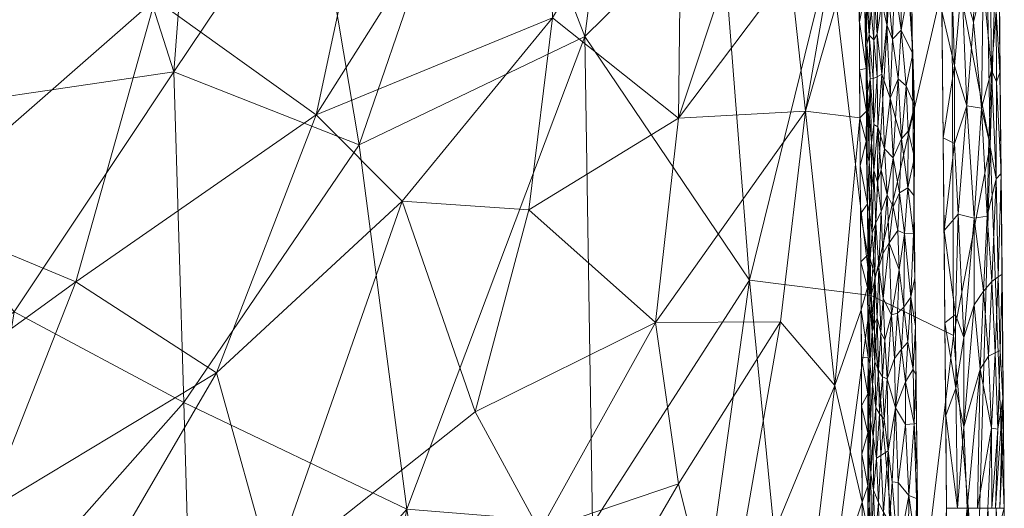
# Model space of a CAD drawing. Header units: millimetres. Extents: x -275 to 275, y 0 to 461.
# Tile 70 of 85: x 232 to 275, y 302 to 323. Entities that reach past the tile are written whole.
import ezdxf

# ---------------------------------------------------------------- set-up
doc = ezdxf.new("R2010")
doc.units = ezdxf.units.MM
doc.layers.add('A-GENM', color=13, linetype='Continuous')

# ---------------------------------------------------------------- blocks, each defined once
blk = doc.blocks.new('MODEL_CCAS1511-1000410R0 - MODEL_CCAS1511-1000410R0-465174-Preview')
at = {"layer": 'A-GENM', "lineweight": 9}
mesh = blk.add_polyface(dxfattribs=at)
corners = [(-272.167, 0), (-272.319, -150.975), (-272.479, -301.95), (-272.223, -329.002), (-270.726, -356.013), (-266.536, -382.739), (-256.83, -407.989), (-238.784, -428.131), (-214.858, -440.747), (-188.814, -448.06), (-162.114, -452.412), (-135.192, -455.069), (-108.188, -456.694), (-81.152, -457.659), (-54.105, -458.187), (-27.053, -458.42), (0, -458.452), (27.053, -458.42), (54.105, -458.187), (81.152, -457.659), (108.188, -456.694), (135.192, -455.069), (162.114, -452.412), (188.814, -448.059), (214.858, -440.746), (238.784, -428.131), (256.83, -407.989), (266.536, -382.739), (270.726, -356.013), (272.223, -329.002), (272.479, -301.95), (272.319, -150.975), (272.167, 0), (-271.479, -141.65), (-253.734, -118.36), (-222.049, -117.596), (-190.328, -117.596), (-158.607, -117.596), (-126.885, -117.596), (-95.164, -117.596), (-63.443, -117.596), (-31.721, -117.596), (0, -117.596), (15.006, -117.596), (30.013, -117.596), (45.019, -117.596), (60.026, -117.596), (75.032, -117.596), (90.039, -117.596), (105.045, -117.596), (120.051, -117.596), (135.058, -117.596), (150.064, -117.596), (165.071, -117.596), (180.077, -117.596), (195.083, -117.596), (210.09, -117.596), (225.096, -117.596), (240.103, -117.596), (255.062, -118.77), (267.363, -127.255), (271.479, -141.65), (271.5, -276.207), (270.746, -343.476), (267.133, -376.894), (262.881, -393.154), (255.834, -408.391), (245.398, -421.522), (232.048, -431.692), (216.932, -439.027), (200.945, -444.221), (167.942, -450.629), (134.487, -454.07), (67.276, -456.933), (0, -457.5), (-67.276, -456.933), (-134.485, -454.07), (-167.944, -450.629), (-200.946, -444.221), (-216.933, -439.027), (-232.048, -431.692), (-245.398, -421.522), (-255.835, -408.389), (-262.881, -393.152), (-267.133, -376.893), (-270.746, -343.476), (-271.5, -276.208), (0, -47.739), (12.205, -52.795), (17.261, -65), (12.205, -77.205), (0, -82.261), (-12.205, -77.205), (-17.261, -65), (-12.205, -52.795), (263.622, -390.318), (260.818, -397.614), (250.836, -414.68), (243.217, -423.183), (232.089, -431.661), (231.82, -431.802), (-231.823, -431.801), (-232.088, -431.662), (-243.217, -423.183), (-250.833, -414.683), (-260.819, -397.613), (-263.623, -390.318)]
mesh.append_faces([[corners[k] for k in face] for face in [(83, 105, 106), (98, 99, 25), (67, 97, 98), (80, 101, 102), (102, 103, 7), (68, 99, 100), (81, 103, 104), (65, 95, 96)]])
mesh.append_faces([[corners[k] for k in face] for face in [(8, 79, 101), (66, 26, 96), (69, 24, 100)]], dxfattribs={"vtx0": -1})
mesh.append_faces([[corners[k] for k in face] for face in [(0, 87, 32), (2, 86, 1), (4, 85, 3), (9, 78, 8), (14, 75, 13), (70, 24, 69)]], dxfattribs={"vtx0": -1, "vtx1": -1})
mesh.append_faces([[corners[k] for k in face] for face in [(94, 0, 38, 39)]], dxfattribs={"vtx0": -1, "vtx1": -1, "vtx3": -1})
mesh.append_faces([[corners[k] for k in face] for face in [(0, 35, 36), (33, 0, 1, 86), (92, 41, 42), (89, 48, 49, 88), (32, 58, 59), (62, 30, 31), (30, 62, 63), (90, 44, 45), (10, 76, 77), (75, 14, 15, 74), (28, 63, 64, 27), (23, 70, 71, 22), (70, 23, 24), (72, 21, 22, 71)]], dxfattribs={"vtx0": -1, "vtx2": -1})
mesh.append_faces([[corners[k] for k in face] for face in [(0, 36, 37, 38), (32, 52, 53, 54), (89, 46, 47, 48), (76, 10, 11, 12), (74, 15, 16, 17), (63, 28, 29, 30), (73, 18, 19, 20)]], dxfattribs={"vtx0": -1, "vtx3": -1})
mesh.append_faces([[corners[k] for k in face] for face in [(97, 26, 66)]], dxfattribs={"vtx1": -1})
mesh.append_faces([[corners[k] for k in face] for face in [(94, 87, 0), (87, 88, 32), (33, 34, 0), (34, 35, 0), (50, 51, 88, 49), (57, 58, 32, 56), (55, 56, 32, 54), (60, 61, 32), (59, 60, 32), (78, 79, 8)]], dxfattribs={"vtx1": -1, "vtx2": -1})
mesh.append_faces([[corners[k] for k in face] for face in [(51, 52, 32, 88)]], dxfattribs={"vtx1": -1, "vtx2": -1, "vtx3": -1})
mesh.append_faces([[corners[k] for k in face] for face in [(93, 94, 39, 40), (92, 93, 40, 41), (91, 92, 42, 43), (90, 91, 43, 44), (85, 86, 2, 3), (45, 46, 89, 90), (31, 32, 61, 62), (84, 85, 4, 5), (77, 78, 9, 10), (75, 76, 12, 13), (73, 74, 17, 18), (72, 73, 20, 21)]], dxfattribs={"vtx1": -1, "vtx3": -1})
mesh.append_faces([[corners[k] for k in face] for face in [(64, 95, 27), (5, 106, 84), (82, 105, 6), (6, 104, 82)]], dxfattribs={"vtx2": -1})
mesh = blk.add_polyface(dxfattribs=at)
corners = [(-274.812, -290.819, -1.609), (-274.894, -296.383, -1.858), (-274.583, -296.382, -1.153), (-274.254, -277.347, -0.749), (-273.459, -272.889, -0.205), (-274.275, -268.896, -0.777), (-274.845, -273.247, -1.729), (-274.943, -269.149, -2.57), (-274.952, -277.348, -2.562), (-274.809, -281.447, -1.612), (-274.396, -283.79, -0.903), (-273.315, -291.803, -0.145), (-273.37, -301.949, -0.373), (-272.471, -293.751), (-274.961, -285.547, -2.554), (-274.81, -265.33, -1.642), (-274.337, -260.472, -0.851), (-274.934, -260.95, -2.578), (-274.824, -256.868, -1.701), (-274.105, -289.648, -0.604), (-273.999, -296.025, -0.517), (-272.456, -280.216), (-272.451, -274.879), (-273.414, -281.649, -0.184), (-272.462, -285.552), (-274.97, -293.746, -2.545), (-274.62, -301.947, -1.641), (-274.979, -301.946, -2.537), (-273.497, -264.041, -0.225), (-272.445, -269.543), (-272.439, -264.206), (-274.26, -301.948, -0.745), (-272.479, -301.95), (-273.056, -257.128, -0.073)]
mesh.append_faces([[corners[k] for k in face] for face in [(13, 12, 32)]], dxfattribs={"vtx0": -1})
mesh.append_faces([[corners[k] for k in face] for face in [(14, 9, 8), (26, 1, 27), (30, 28, 29), (24, 11, 13), (27, 1, 25)]], dxfattribs={"vtx0": -1, "vtx1": -1})
mesh.append_faces([[corners[k] for k in face] for face in [(0, 1, 2), (3, 4, 5), (3, 9, 10), (11, 12, 13), (0, 9, 14), (15, 5, 16), (0, 10, 9), (17, 15, 18), (6, 15, 7), (15, 6, 5), (19, 10, 0), (3, 5, 6), (19, 2, 20), (4, 23, 22), (28, 16, 5), (28, 5, 4), (28, 4, 29), (4, 3, 23), (10, 23, 3), (20, 11, 19), (8, 9, 6), (3, 6, 9), (20, 2, 31), (26, 2, 1), (19, 0, 2), (23, 19, 11), (11, 24, 23), (12, 11, 20), (0, 25, 1), (23, 10, 19), (33, 28, 30)]], dxfattribs={"vtx0": -1, "vtx1": -1, "vtx2": -1})
mesh.append_faces([[corners[k] for k in face] for face in [(6, 7, 8), (15, 17, 7), (0, 14, 25), (2, 26, 31), (20, 31, 12), (4, 22, 29)]], dxfattribs={"vtx0": -1, "vtx2": -1})
mesh.append_faces([[corners[k] for k in face] for face in [(21, 22, 23, 24)]], dxfattribs={"vtx1": -1, "vtx2": -1})
mesh = blk.add_polyface(dxfattribs=at)
corners = [(-260.071, -284.144, -73.064), (-263.931, -311.84, -65.136), (-266.204, -288.686, -56.036), (-273.792, -297.628, -20.651), (-274.372, -317.688, -16.692), (-274.979, -301.946, -2.537), (-269.204, -311.178, -47.787), (-270.83, -293.193, -38.531), (-272.769, -309.439, -30.173), (-272.703, -326.339, -30.284), (-211.487, -303.786, -150), (-210.509, -317.747, -150), (-225.409, -318.894, -132.31), (-249.073, -301.905, -97.902), (-239.833, -291.397, -113.352), (-239.401, -306.538, -113.936), (-257.128, -301.254, -81.719), (-252.608, -279.6, -89.551), (-256.797, -322.41, -82.054), (-226.994, -281.171, -131.922), (-223.974, -266.143, -135.672), (-212.617, -278.707, -150), (-243.995, -275.076, -105.476), (-212.466, -289.826, -150), (-221.159, -288.525, -139.541), (-238.974, -320.888, -113.532), (-232.046, -310.477, -124.375), (-262.661, -328.199, -67.662), (-267.434, -326.092, -53.804), (-207.527, -331.43, -150), (-219.74, -331.297, -137.22), (-247.013, -317.722, -101.027), (-234.4, -270.587, -120.842), (-212.847, -261.748, -150), (-274.043, -336.134, -15.778), (-270.486, -332.887, -41.014), (-229.639, -295.496, -128.305), (-223.235, -304.162, -136.35), (-233.113, -339.217, -118.601), (-252.468, -333.635, -89.225), (-244.963, -329.839, -103.003), (-274.716, -329.289, -2.492)]
mesh.append_faces([[corners[k] for k in face] for face in [(0, 1, 2), (3, 4, 5), (2, 6, 7), (17, 16, 0), (23, 24, 21), (5, 4, 41)]], dxfattribs={"vtx0": -1, "vtx1": -1})
mesh.append_faces([[corners[k] for k in face] for face in [(1, 6, 2), (8, 9, 4), (13, 14, 15), (13, 16, 17), (1, 16, 18), (19, 20, 21), (13, 22, 14), (12, 25, 26), (1, 27, 28), (31, 13, 15), (9, 34, 4), (35, 6, 28), (19, 14, 32), (36, 26, 15), (18, 16, 13), (1, 0, 16), (28, 6, 1), (8, 6, 9), (24, 19, 21), (24, 36, 19), (30, 12, 11), (36, 24, 37), (37, 26, 36), (38, 25, 12), (23, 37, 24), (10, 12, 37), (39, 31, 40), (14, 19, 36), (12, 26, 37), (15, 26, 25), (15, 25, 31), (36, 15, 14), (40, 31, 25), (18, 13, 31), (18, 31, 39), (1, 18, 27), (6, 35, 9), (3, 8, 4), (6, 8, 7)]], dxfattribs={"vtx0": -1, "vtx1": -1, "vtx2": -1})
mesh.append_faces([[corners[k] for k in face] for face in [(10, 11, 12), (11, 29, 30), (22, 32, 14), (17, 22, 13), (23, 10, 37), (32, 20, 19), (3, 7, 8)]], dxfattribs={"vtx1": -1, "vtx2": -1})
mesh.append_faces([[corners[k] for k in face] for face in [(20, 33, 21)]], dxfattribs={"vtx2": -1})
mesh = blk.add_polyface(dxfattribs=at)
corners = [(-260.852, -303.008, -32.392), (-254.843, -300.968, -41.989), (-256.205, -294.981, -39.998), (-243.232, -299.142, -55.862), (-240.815, -307.827, -58.151), (-234.41, -296.809, -64.316), (-266.366, -319.171, -19.182), (-267.624, -307.271, -14.799), (-268.719, -318.891, -2.48), (-268.817, -302.218, -2.486), (-266.046, -293.94, -20.308), (-234.723, -311.776, -63.658), (-245.144, -319.011, -53.295), (-238.156, -324.032, -59.827), (-230.988, -325.15, -65.885), (-244.032, -335.179, -53.065), (-247.444, -329.746, -50.031), (-230.795, -301.785, -67.348), (-222.121, -302.637, -74.145), (-222.232, -291.163, -74.29), (-255.39, -323.231, -40.631), (-248.868, -315.266, -49.338), (-260.854, -318.868, -32.103), (-259.848, -310.001, -34.141), (-249.385, -291.431, -49.013), (-267.943, -328.331, -12.039), (-265.697, -325.314, -20.859), (-268.768, -310.554, -2.483), (-268.67, -327.228, -2.477), (-265.277, -310.039, -22.64), (-262.725, -295.424, -28.637), (-261.017, -332.51, -30.888), (-265.166, -331.842, -21.763), (-254.365, -314.9, -42.432), (-252.04, -306.128, -45.706), (-225.788, -328.932, -69.495), (-220.093, -316.386, -74.857), (-227.561, -314.753, -69.431), (-255.041, -334.677, -40.186), (-224.843, -285.992, -72.306), (-234.558, -289.102, -64.21), (-257.651, -288.125, -37.695), (-262.22, -287.326, -29.535), (-268.866, -293.881, -2.49)]
mesh.append_faces([[corners[k] for k in face] for face in [(28, 6, 8), (8, 7, 27)]], dxfattribs={"vtx0": -1, "vtx1": -1})
mesh.append_faces([[corners[k] for k in face] for face in [(0, 1, 2), (3, 4, 5), (6, 7, 8), (9, 7, 10), (11, 12, 13), (14, 13, 15), (13, 12, 16), (17, 18, 19), (20, 12, 21), (6, 22, 23), (17, 5, 4), (2, 1, 24), (6, 25, 26), (1, 3, 24), (17, 4, 11), (6, 28, 25), (7, 29, 30), (31, 22, 32), (29, 7, 6), (21, 33, 20), (34, 1, 23), (14, 35, 36), (36, 37, 14), (13, 14, 37), (11, 13, 37), (11, 37, 18), (11, 4, 12), (12, 38, 16), (21, 12, 4), (38, 12, 20), (3, 21, 4), (33, 21, 34), (23, 33, 34), (22, 20, 33), (18, 17, 11), (19, 39, 5), (19, 5, 17), (3, 5, 40), (24, 3, 40), (3, 34, 21), (22, 31, 20), (32, 26, 25), (32, 22, 26), (22, 6, 26), (23, 1, 0), (3, 1, 34), (23, 0, 29), (23, 22, 33), (30, 2, 41), (30, 42, 10), (7, 30, 10), (2, 30, 0), (5, 39, 40), (23, 29, 6), (30, 29, 0)]], dxfattribs={"vtx0": -1, "vtx1": -1, "vtx2": -1})
mesh.append_faces([[corners[k] for k in face] for face in [(7, 9, 27)]], dxfattribs={"vtx0": -1, "vtx2": -1})
mesh.append_faces([[corners[k] for k in face] for face in [(43, 9, 10)]], dxfattribs={"vtx1": -1, "vtx2": -1})
mesh = blk.add_polyface(dxfattribs=at)
corners = [(-269.269, -298.117, -1.237), (-269.383, -300.591, -1.015), (-269.224, -300.577, -1.353), (-270.372, -303.073, -0.192), (-270.839, -302.508, -0.061), (-270.695, -305.581, -0.091), (-270.815, -299.294, -0.065), (-270.362, -299.928, -0.195), (-271.077, -305.615, -0.025), (-271.177, -302.373, -0.015), (-269.433, -304.124, -0.934), (-269.309, -302.738, -1.154), (-269.526, -302.192, -0.804), (-269.065, -302.915, -2.085), (-269.061, -305.214, -2.13), (-268.805, -304.302, -2.486), (-268.829, -300.134, -2.487), (-269.064, -300.995, -2.093), (-268.817, -302.218, -2.486), (-269.19, -303.473, -1.453), (-269.118, -302.095, -1.727), (-269.568, -299.942, -0.752), (-269.734, -301.779, -0.579), (-269.862, -299.563, -0.472), (-269.945, -304.435, -0.412), (-270.114, -303.088, -0.31), (-270.257, -306.301, -0.238), (-269.622, -304.233, -0.69), (-270.006, -301.326, -0.373), (-271.147, -300.333, -0.018), (-270.095, -298.806, -0.32), (-269.289, -305.041, -1.196), (-269.175, -305.777, -1.497), (-269.108, -304.348, -1.776), (-269.097, -299.908, -1.833), (-269.057, -299.11, -2.159), (-271.217, -301.433), (-271.194, -303.536), (-271.241, -299.331)]
mesh.append_faces([[corners[k] for k in face] for face in [(16, 17, 18)]], dxfattribs={"vtx0": -1, "vtx1": -1})
mesh.append_faces([[corners[k] for k in face] for face in [(0, 1, 2), (3, 4, 5), (6, 4, 7), (8, 4, 9), (10, 11, 12), (13, 14, 15), (19, 20, 2), (21, 12, 1), (21, 22, 12), (22, 21, 23), (20, 13, 17), (24, 25, 26), (3, 25, 7), (3, 7, 4), (22, 24, 27), (25, 24, 28), (29, 4, 6), (4, 29, 9), (7, 28, 30), (23, 30, 28), (22, 23, 28), (24, 22, 28), (12, 22, 27), (10, 12, 27), (1, 12, 11), (2, 1, 11), (11, 31, 19), (31, 11, 10), (32, 33, 19), (20, 19, 33), (2, 11, 19), (13, 20, 33), (2, 20, 34), (14, 13, 33), (35, 17, 16), (17, 35, 34), (20, 17, 34), (17, 13, 18), (29, 36, 9), (37, 8, 9), (8, 5, 4), (7, 25, 28), (26, 25, 3)]], dxfattribs={"vtx0": -1, "vtx1": -1, "vtx2": -1})
mesh.append_faces([[corners[k] for k in face] for face in [(9, 36, 37)]], dxfattribs={"vtx0": -1, "vtx2": -1})
mesh.append_faces([[corners[k] for k in face] for face in [(15, 18, 13), (38, 36, 29)]], dxfattribs={"vtx1": -1, "vtx2": -1})
mesh = blk.add_polyface(dxfattribs=at)
corners = [(-273.936, -307.982, -0.464), (-273.37, -301.949, -0.373), (-273.815, -301.948, -0.559), (-274.705, -305.378, -1.349), (-274.431, -301.947, -1.171), (-274.602, -301.947, -1.597), (-273.227, -305.48, -0.112), (-273.666, -310.773, -0.3), (-272.883, -307.16, -0.032), (-272.864, -310.359, -0.03), (-272.403, -309.987), (-274.89, -312.109, -1.857), (-274.917, -306.705, -1.913), (-274.914, -308.778, -2.525), (-274.791, -301.946, -2.067), (-274.946, -305.362, -2.531), (-274.881, -312.194, -2.519), (-274.587, -308.696, -1.147), (-274.715, -311.983, -1.39), (-274.44, -311.783, -0.954), (-274.424, -305.422, -0.92), (-274.08, -311.37, -0.582), (-274.26, -301.948, -0.745), (-272.945, -301.949, -0.195), (-272.984, -314.704, -0.056), (-273.226, -309.356, -0.113), (-273.678, -314.532, -0.318), (-272.441, -305.968), (-272.479, -301.95), (-272.365, -314.005), (-274.294, -308.545, -0.774), (-274.234, -314.618, -0.739), (-274.804, -308.795, -1.566), (-274.979, -301.946, -2.536)]
mesh.append_faces([[corners[k] for k in face] for face in [(15, 14, 33)]], dxfattribs={"vtx0": -1})
mesh.append_faces([[corners[k] for k in face] for face in [(22, 20, 2)]], dxfattribs={"vtx0": -1, "vtx1": -1})
mesh.append_faces([[corners[k] for k in face] for face in [(6, 0, 7), (8, 9, 10), (11, 12, 13), (14, 15, 12), (17, 18, 19), (4, 3, 20), (0, 21, 7), (0, 2, 20), (24, 25, 26), (30, 21, 0), (31, 21, 19), (11, 18, 32), (12, 32, 3), (12, 3, 5), (3, 17, 20), (30, 20, 17), (30, 0, 20), (19, 30, 17), (30, 19, 21), (17, 32, 18), (7, 21, 26), (26, 25, 7), (6, 7, 25), (3, 32, 17), (11, 32, 12), (0, 6, 1), (6, 8, 23), (8, 6, 25), (8, 25, 9), (23, 8, 27), (25, 24, 9)]], dxfattribs={"vtx0": -1, "vtx1": -1, "vtx2": -1})
mesh.append_faces([[corners[k] for k in face] for face in [(0, 1, 2), (3, 4, 5), (11, 13, 16), (6, 23, 1), (12, 5, 14)]], dxfattribs={"vtx0": -1, "vtx2": -1})
mesh.append_faces([[corners[k] for k in face] for face in [(22, 4, 20), (29, 10, 9), (10, 27, 8), (15, 13, 12)]], dxfattribs={"vtx1": -1, "vtx2": -1})
mesh.append_faces([[corners[k] for k in face] for face in [(27, 28, 23)]], dxfattribs={"vtx2": -1})
mesh = blk.add_polyface(dxfattribs=at)
corners = [(-271.077, -305.615, -0.025), (-271.147, -307.74), (-271.033, -307.977, -0.03), (-269.175, -305.777, -1.497), (-269.1, -306.542, -1.811), (-269.108, -304.348, -1.776), (-270.257, -306.301, -0.238), (-270.695, -305.581, -0.091), (-270.69, -307.43, -0.091), (-269.289, -305.041, -1.196), (-269.19, -303.473, -1.453), (-269.063, -306.912, -2.087), (-269.061, -305.214, -2.13), (-270.372, -303.073, -0.192), (-269.26, -307.322, -1.254), (-269.372, -308.308, -1.024), (-269.25, -309.632, -1.263), (-269.409, -306.322, -0.969), (-269.904, -307.561, -0.438), (-269.945, -304.435, -0.412), (-269.562, -306.047, -0.757), (-269.766, -305.818, -0.549), (-269.701, -307.645, -0.605), (-269.805, -309.262, -0.51), (-269.623, -309.576, -0.678), (-270.515, -308.856, -0.139), (-270.224, -308.445, -0.251), (-270.794, -309.152, -0.067), (-269.622, -304.233, -0.69), (-269.147, -308.212, -1.585), (-269.527, -307.942, -0.795), (-269.433, -304.124, -0.934), (-269.072, -308.507, -1.978), (-269.471, -310.196, -0.86), (-268.793, -306.386, -2.485), (-268.805, -304.302, -2.486), (-270.09, -310.335, -0.315), (-271.194, -303.536), (-271.17, -305.638), (-271.123, -309.842), (-268.78, -308.47, -2.484)]
mesh.append_faces([[corners[k] for k in face] for face in [(1, 0, 38), (34, 11, 40)]], dxfattribs={"vtx0": -1, "vtx1": -1})
mesh.append_faces([[corners[k] for k in face] for face in [(0, 1, 2), (3, 4, 5), (6, 7, 8), (9, 3, 10), (4, 11, 12), (13, 7, 6), (14, 15, 16), (17, 14, 9), (6, 18, 19), (20, 21, 22), (23, 24, 22), (14, 17, 15), (6, 25, 26), (26, 18, 6), (8, 2, 27), (2, 8, 0), (20, 28, 21), (3, 29, 4), (17, 20, 30), (17, 9, 31), (3, 9, 14), (3, 14, 29), (16, 29, 14), (12, 5, 4), (29, 32, 4), (4, 32, 11), (20, 31, 28), (17, 30, 15), (33, 15, 30), (31, 20, 17), (28, 19, 21), (19, 18, 21), (22, 21, 18), (23, 22, 18), (20, 22, 30), (36, 23, 18), (22, 24, 30), (8, 27, 25), (6, 8, 25), (8, 7, 0), (18, 26, 36), (40, 11, 32), (34, 12, 11)]], dxfattribs={"vtx0": -1, "vtx1": -1, "vtx2": -1})
mesh.append_faces([[corners[k] for k in face] for face in [(12, 34, 35), (0, 37, 38)]], dxfattribs={"vtx0": -1, "vtx2": -1})
mesh.append_faces([[corners[k] for k in face] for face in [(1, 39, 2)]], dxfattribs={"vtx1": -1, "vtx2": -1})
mesh = blk.add_polyface(dxfattribs=at)
corners = [(-269.54, -312.4, -0.759), (-269.408, -314.333, -0.92), (-269.358, -312.037, -1.024), (-270.09, -310.335, -0.315), (-270.344, -310.417, -0.196), (-270.421, -312.293, -0.165), (-269.372, -308.308, -1.024), (-269.351, -309.951, -1.053), (-269.25, -309.632, -1.263), (-270.622, -310.668, -0.106), (-269.072, -308.507, -1.978), (-269.076, -310.723, -1.895), (-269.042, -311.532, -2.185), (-269.255, -313.885, -1.205), (-269.168, -312.763, -1.448), (-269.1, -313.505, -1.689), (-269.15, -310.772, -1.543), (-269.993, -313.466, -0.362), (-269.471, -310.196, -0.86), (-269.729, -311.051, -0.569), (-269.805, -309.262, -0.51), (-271.033, -307.977, -0.03), (-271.123, -309.842), (-270.921, -311.101, -0.044), (-271.038, -313.85, -0.026), (-271.099, -311.944), (-271.076, -314.046), (-270.794, -309.152, -0.067), (-268.768, -310.554, -2.483), (-268.78, -308.47, -2.484), (-270.224, -308.445, -0.251), (-270.649, -313.869, -0.095), (-270.356, -313.995, -0.184), (-269.147, -308.212, -1.585), (-269.623, -309.576, -0.678), (-269.709, -312.98, -0.578), (-269.527, -307.942, -0.795), (-269.056, -312.944, -1.963), (-270.515, -308.856, -0.139), (-268.756, -312.639, -2.483)]
mesh.append_faces([[corners[k] for k in face] for face in [(0, 1, 2), (3, 4, 5), (6, 7, 8), (9, 5, 4), (10, 11, 12), (13, 14, 2), (14, 15, 16), (15, 11, 16), (17, 3, 5), (18, 0, 2), (19, 20, 3), (19, 3, 17), (21, 22, 23), (23, 9, 27), (30, 4, 3), (9, 31, 5), (31, 23, 24), (24, 23, 25), (32, 17, 5), (11, 33, 16), (8, 16, 33), (19, 34, 20), (18, 34, 0), (7, 6, 18), (14, 8, 2), (35, 0, 19), (14, 16, 8), (0, 34, 19), (18, 36, 34), (15, 37, 11), (31, 32, 5), (19, 17, 35), (9, 4, 38), (27, 9, 38), (9, 23, 31), (23, 27, 21), (4, 30, 38), (12, 11, 37), (33, 11, 10), (39, 12, 37), (28, 10, 12), (18, 2, 7), (2, 8, 7)]], dxfattribs={"vtx0": -1, "vtx1": -1, "vtx2": -1})
mesh.append_faces([[corners[k] for k in face] for face in [(24, 25, 26), (10, 28, 29), (23, 22, 25), (12, 39, 28)]], dxfattribs={"vtx0": -1, "vtx2": -1})
mesh = blk.add_polyface(dxfattribs=at)
corners = [(-273.135, -324.789, -0.136), (-273.352, -319.407, -0.184), (-273.645, -323.04, -0.359), (-273.712, -326.536, -0.448), (-274.067, -324.751, -0.709), (-274.428, -320.961, -1.054), (-274.386, -324.615, -1.085), (-273.991, -319.312, -0.562), (-272.275, -323.513), (-272.822, -321.145, -0.038), (-272.725, -324.516, -0.032), (-272.823, -317.772, -0.031), (-274.845, -316.471, -1.805), (-274.815, -319.027, -2.508), (-274.785, -320.853, -1.779), (-274.311, -317.949, -0.855), (-274.625, -316.239, -1.276), (-272.984, -314.704, -0.056), (-273.678, -314.532, -0.318), (-274.234, -314.618, -0.739), (-274.631, -323.513, -1.484), (-274.643, -320.454, -1.405), (-274.783, -322.443, -2.502), (-274.755, -325.732, -2.014), (-274.75, -325.859, -2.496), (-272.327, -318.024), (-274.44, -311.783, -0.954), (-274.715, -311.983, -1.39), (-274.89, -312.109, -1.857), (-274.08, -311.37, -0.582), (-274.848, -315.611, -2.513), (-274.881, -312.194, -2.519), (-272.864, -310.359, -0.03), (-272.365, -314.005)]
mesh.append_faces([[corners[k] for k in face] for face in [(30, 28, 31), (13, 12, 30), (33, 11, 25)]], dxfattribs={"vtx0": -1, "vtx1": -1})
mesh.append_faces([[corners[k] for k in face] for face in [(0, 1, 2), (0, 2, 3), (4, 5, 6), (2, 7, 4), (7, 5, 4), (8, 9, 10), (9, 11, 1), (12, 13, 14), (5, 15, 16), (1, 17, 18), (1, 18, 7), (10, 9, 0), (19, 7, 18), (7, 15, 5), (14, 20, 21), (21, 12, 14), (14, 22, 23), (11, 9, 25), (1, 0, 9), (7, 2, 1), (3, 2, 4), (16, 19, 26), (12, 27, 28), (16, 26, 27), (19, 18, 29), (32, 17, 33), (11, 33, 17), (7, 19, 15), (16, 15, 19), (5, 21, 20), (5, 20, 6), (23, 20, 14), (5, 16, 21), (12, 21, 16), (27, 12, 16), (30, 12, 28), (1, 11, 17)]], dxfattribs={"vtx0": -1, "vtx1": -1, "vtx2": -1})
mesh.append_faces([[corners[k] for k in face] for face in [(23, 22, 24), (9, 8, 25)]], dxfattribs={"vtx0": -1, "vtx2": -1})
mesh.append_faces([[corners[k] for k in face] for face in [(13, 22, 14)]], dxfattribs={"vtx1": -1, "vtx2": -1})
mesh = blk.add_polyface(dxfattribs=at)
corners = [(-271.074, -315.503, -0.02), (-270.803, -315.852, -0.058), (-271.038, -313.85, -0.026), (-269.047, -315.153, -1.922), (-268.744, -314.723, -2.482), (-269.056, -312.944, -1.963), (-270.436, -315.631, -0.152), (-270.649, -313.869, -0.095), (-270.522, -317.977, -0.119), (-269.709, -312.98, -0.578), (-269.644, -314.825, -0.628), (-269.54, -312.4, -0.759), (-269.902, -315.542, -0.411), (-269.993, -313.466, -0.362), (-270.163, -315.03, -0.264), (-271.076, -314.046), (-271.052, -316.148), (-269.255, -313.885, -1.205), (-269.217, -315.835, -1.259), (-269.139, -314.81, -1.502), (-269.031, -317.372, -1.902), (-268.996, -317.875, -2.203), (-269.117, -316.981, -1.515), (-269.408, -314.333, -0.92), (-269.358, -312.037, -1.024), (-269.499, -318.492, -0.749), (-269.486, -316.101, -0.793), (-269.638, -316.625, -0.619), (-270.356, -313.995, -0.184), (-269.1, -313.505, -1.689), (-268.756, -312.639, -2.483), (-270.166, -317.152, -0.253), (-270.817, -318.304, -0.052), (-271.091, -317.169, -0.017), (-269.327, -316.605, -1.022), (-271.029, -318.251), (-269.79, -317.539, -0.479), (-269.168, -312.763, -1.448), (-268.731, -316.807, -2.481), (-269.215, -317.814, -1.22)]
mesh.append_faces([[corners[k] for k in face] for face in [(4, 3, 38)]], dxfattribs={"vtx0": -1, "vtx1": -1})
mesh.append_faces([[corners[k] for k in face] for face in [(0, 1, 2), (3, 4, 5), (1, 6, 7), (6, 1, 8), (9, 10, 11), (12, 13, 14), (17, 18, 19), (20, 21, 3), (18, 22, 19), (23, 17, 24), (25, 26, 27), (28, 6, 14), (2, 1, 7), (5, 29, 3), (9, 12, 10), (6, 8, 31), (32, 1, 33), (26, 34, 23), (14, 6, 31), (6, 28, 7), (33, 1, 0), (12, 31, 36), (31, 12, 14), (12, 36, 27), (1, 32, 8), (10, 26, 23), (10, 23, 11), (34, 18, 17), (34, 17, 23), (37, 17, 19), (29, 37, 19), (27, 26, 10), (25, 34, 26), (12, 27, 10), (19, 22, 3), (19, 3, 29), (3, 21, 38), (34, 39, 18), (18, 39, 22), (3, 22, 20), (13, 28, 14), (12, 9, 13), (15, 0, 2), (16, 33, 0)]], dxfattribs={"vtx0": -1, "vtx1": -1, "vtx2": -1})
mesh.append_faces([[corners[k] for k in face] for face in [(5, 4, 30), (33, 16, 35)]], dxfattribs={"vtx0": -1, "vtx2": -1})
mesh.append_faces([[corners[k] for k in face] for face in [(15, 16, 0)]], dxfattribs={"vtx1": -1, "vtx2": -1})
mesh = blk.add_polyface(dxfattribs=at)
corners = [(-269.042, -319.989, -1.683), (-268.983, -321.027, -1.946), (-269.003, -319.173, -1.972), (-269.169, -320.573, -1.254), (-269.215, -317.814, -1.22), (-269.328, -318.6, -0.986), (-270.033, -319.745, -0.306), (-269.79, -317.539, -0.479), (-270.166, -317.152, -0.253), (-270.729, -320.281, -0.063), (-270.522, -317.977, -0.119), (-270.817, -318.304, -0.052), (-270.505, -322.691, -0.106), (-270.372, -320.572, -0.155), (-268.719, -318.891, -2.48), (-268.996, -317.875, -2.203), (-268.707, -320.975, -2.48), (-269.291, -320.599, -1.008), (-269.126, -322.479, -1.294), (-270.263, -318.877, -0.203), (-269.021, -322.085, -1.654), (-271.078, -319.413, -0.016), (-271.01, -321.659, -0.02), (-270.131, -322.299, -0.24), (-269.879, -322.916, -0.369), (-269.667, -320.782, -0.549), (-269.499, -318.492, -0.749), (-269.461, -320.665, -0.763), (-269.322, -322.271, -0.921), (-271.091, -317.169, -0.017), (-271.029, -318.251), (-271.005, -320.353), (-270.982, -322.455), (-269.638, -316.625, -0.619), (-268.731, -316.807, -2.481), (-269.031, -317.372, -1.902), (-269.117, -316.981, -1.515), (-268.695, -323.059, -2.479), (-269.122, -319.081, -1.428), (-269.327, -316.605, -1.022), (-269.473, -322.517, -0.717)]
mesh.append_faces([[corners[k] for k in face] for face in [(14, 2, 16)]], dxfattribs={"vtx0": -1, "vtx1": -1})
mesh.append_faces([[corners[k] for k in face] for face in [(0, 1, 2), (3, 4, 5), (6, 7, 8), (9, 10, 11), (12, 13, 9), (10, 9, 13), (2, 14, 15), (2, 1, 16), (3, 17, 18), (5, 17, 3), (19, 6, 8), (20, 1, 0), (21, 22, 9), (22, 12, 9), (6, 13, 23), (13, 19, 10), (24, 6, 23), (6, 25, 7), (26, 7, 25), (27, 28, 17), (21, 29, 30), (29, 21, 11), (31, 22, 21), (9, 11, 21), (6, 24, 25), (26, 33, 7), (2, 15, 35), (35, 36, 0), (35, 0, 2), (3, 20, 0), (3, 0, 38), (0, 36, 38), (4, 39, 5), (36, 4, 38), (39, 26, 5), (27, 5, 26), (17, 5, 27), (26, 25, 27), (25, 40, 27), (4, 3, 38), (10, 19, 8), (13, 6, 19)]], dxfattribs={"vtx0": -1, "vtx1": -1, "vtx2": -1})
mesh.append_faces([[corners[k] for k in face] for face in [(22, 31, 32), (21, 30, 31), (15, 14, 34), (1, 37, 16)]], dxfattribs={"vtx0": -1, "vtx2": -1})
mesh = blk.add_polyface(dxfattribs=at)
corners = [(-244.963, -329.839, -103.003), (-240.266, -337.916, -108.748), (-246.765, -342.509, -97.357), (-272.703, -326.339, -30.284), (-272.401, -347.257, -25.297), (-274.043, -336.134, -15.778), (-212.927, -360.403, -134.768), (-224.617, -364.21, -119.84), (-221.945, -349.339, -129.601), (-267.79, -358.632, -42.249), (-264.514, -352.823, -56.15), (-263.439, -367.529, -51.226), (-266.459, -372.667, -36.758), (-270.02, -365.285, -26.715), (-270.486, -332.887, -41.014), (-268.02, -342.984, -48.372), (-270.553, -345.618, -36.908), (-262.661, -328.199, -67.662), (-267.434, -326.092, -53.804), (-243.349, -364.173, -94.577), (-250.609, -363.952, -82.451), (-247.313, -355.088, -92.287), (-241.058, -352.015, -103.403), (-225.409, -318.894, -132.31), (-219.74, -331.297, -137.22), (-233.113, -339.217, -118.601), (-213.268, -343.437, -141.418), (-230.952, -351.268, -117.778), (-252.468, -333.635, -89.225), (-253.545, -349.146, -83.213), (-260.034, -347.65, -69.85), (-235.53, -361.978, -107.109), (-207.527, -331.43, -150), (-256.845, -359.857, -72.141), (-217.276, -370.815, -124.16), (-256.797, -322.41, -82.054), (-272.136, -361.138, -14.724), (-273.185, -356.588, -2.515), (-273.951, -342.938, -2.503), (-274.716, -329.289, -2.492), (-271.047, -370.081, -2.568), (-274.372, -317.688, -16.692), (-238.974, -320.888, -113.532), (-254.369, -372.245, -70.24)]
mesh.append_faces([[corners[k] for k in face] for face in [(37, 36, 40)]], dxfattribs={"vtx0": -1, "vtx1": -1})
mesh.append_faces([[corners[k] for k in face] for face in [(0, 1, 2), (3, 4, 5), (6, 7, 8), (9, 10, 11), (12, 13, 9), (14, 4, 3), (14, 15, 16), (16, 15, 9), (17, 15, 18), (19, 20, 21), (2, 1, 22), (23, 24, 25), (8, 26, 6), (8, 27, 25), (19, 21, 22), (28, 29, 30), (27, 7, 31), (26, 24, 32), (25, 24, 8), (33, 30, 29), (34, 7, 6), (14, 18, 15), (35, 30, 17), (17, 30, 10), (14, 16, 4), (4, 13, 36), (15, 10, 9), (13, 4, 16), (13, 16, 9), (17, 10, 15), (10, 30, 33), (4, 36, 37), (37, 5, 4), (41, 5, 39), (1, 42, 25), (0, 2, 28), (29, 28, 2), (30, 35, 28), (21, 29, 2), (33, 29, 20), (42, 1, 0), (25, 27, 22), (25, 22, 1), (22, 31, 19), (43, 33, 20), (10, 33, 11), (29, 21, 20), (2, 22, 21), (24, 26, 8), (7, 27, 8), (22, 27, 31)]], dxfattribs={"vtx0": -1, "vtx1": -1, "vtx2": -1})
mesh.append_faces([[corners[k] for k in face] for face in [(5, 37, 38, 39)]], dxfattribs={"vtx0": -1, "vtx3": -1})
mesh = blk.add_polyface(dxfattribs=at)
corners = [(-270.215, -324.714, -0.189), (-270.131, -322.299, -0.24), (-270.505, -322.691, -0.106), (-269.666, -323.904, -0.51), (-269.709, -326.934, -0.434), (-269.438, -326.405, -0.681), (-269.212, -323.543, -1.072), (-269.097, -325.414, -1.244), (-269.126, -322.479, -1.294), (-268.67, -327.228, -2.477), (-268.682, -325.144, -2.478), (-268.88, -326.152, -2.146), (-269.224, -325.44, -0.993), (-269.204, -327.418, -0.961), (-270.015, -326.969, -0.255), (-270.369, -326.911, -0.123), (-270.982, -322.455), (-270.828, -324.499, -0.036), (-271.01, -321.659, -0.02), (-269.667, -320.782, -0.549), (-269.879, -322.916, -0.369), (-269.893, -324.937, -0.34), (-268.924, -324.145, -2.054), (-268.695, -323.059, -2.479), (-268.983, -321.027, -1.946), (-269.021, -322.085, -1.654), (-268.948, -326.957, -1.601), (-268.902, -326.588, -1.865), (-268.992, -324.186, -1.635), (-269.349, -323.964, -0.843), (-269.322, -322.271, -0.921), (-270.505, -324.983, -0.097), (-269.473, -322.517, -0.717), (-269.494, -324.164, -0.666), (-270.372, -320.572, -0.155), (-270.958, -324.557), (-270.935, -326.659), (-270.923, -327.754, -0.017), (-270.615, -327.704, -0.061), (-269.291, -320.599, -1.008), (-269.461, -320.665, -0.763), (-269.169, -320.573, -1.254)]
mesh.append_faces([[corners[k] for k in face] for face in [(0, 1, 2), (3, 4, 5), (6, 7, 8), (12, 13, 7), (14, 0, 15), (16, 17, 18), (3, 19, 20), (0, 21, 1), (24, 25, 22), (10, 22, 11), (26, 27, 28), (7, 26, 28), (28, 8, 7), (6, 29, 12), (6, 30, 29), (30, 6, 8), (22, 25, 28), (31, 15, 0), (30, 32, 29), (32, 33, 29), (21, 20, 1), (4, 3, 21), (21, 14, 4), (34, 2, 1), (31, 2, 17), (21, 3, 20), (0, 14, 21), (2, 18, 17), (36, 37, 17), (8, 28, 25), (22, 28, 27), (27, 11, 22), (2, 31, 0), (38, 31, 17), (23, 24, 22), (5, 12, 29), (7, 6, 12), (30, 8, 39), (30, 40, 32), (19, 3, 32), (33, 32, 3), (3, 5, 33), (5, 29, 33), (25, 41, 8)]], dxfattribs={"vtx0": -1, "vtx1": -1, "vtx2": -1})
mesh.append_faces([[corners[k] for k in face] for face in [(22, 10, 23), (17, 16, 35)]], dxfattribs={"vtx0": -1, "vtx2": -1})
mesh.append_faces([[corners[k] for k in face] for face in [(9, 10, 11), (35, 36, 17)]], dxfattribs={"vtx1": -1, "vtx2": -1})

msp = doc.modelspace()

# ---------------------------------------------------------------- block references
at = {"layer": 'A-GENM', "lineweight": 9, "rotation": 180}
msp.add_blockref('MODEL_CCAS1511-1000410R0 - MODEL_CCAS1511-1000410R0-465174-Preview', (0, 0, 850), dxfattribs=at)

doc.saveas('drawing.dxf')
